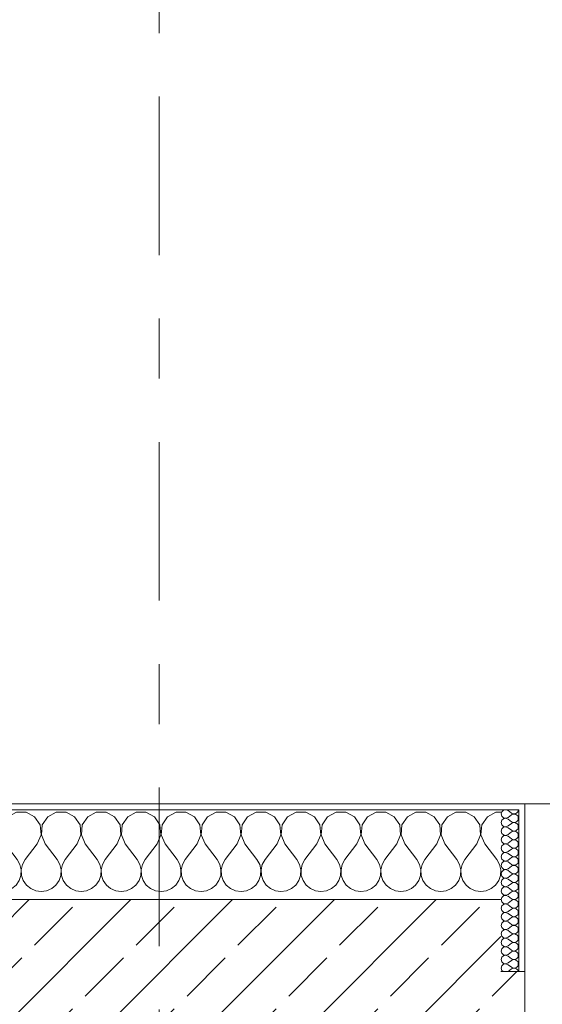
# Model space of a CAD drawing. Header units: metres. Extents: x -3.6 to 84.5, y -11 to 16.8.
# Tile 73 of 229: x 14.7 to 15.6, y 13.5 to 15.2. Entities that reach past the tile are written whole.
import ezdxf

# ---------------------------------------------------------------- set-up
doc = ezdxf.new("R2010")
doc.units = ezdxf.units.M
doc.header["$MEASUREMENT"] = 0
doc.linetypes.add('Strichlinie doppelt', pattern=[0.546806, 0.264583, -0.105833, 0.070556, -0.105833])
doc.layers.add('451 - Universal.Achsen Raster', color=7, linetype='Continuous')
doc.layers.add('604 - Struktur.Wand Aussen', color=7, linetype='Continuous')
pattern_1 = [(0, (0, 0), (0, 0.08660254), [0, -0.05]), (0, (0.025, 0.0433), (0, 0.08660254), [0, -0.05])]

# ---------------------------------------------------------------- blocks, each defined once
blk = doc.blocks.new('*X11')
at = {"layer": '604 - Struktur.Wand Aussen', "color": 7, "linetype": 'Continuous', "lineweight": 5}
for p, q in [((14.3224, 13.833), (14.313, 13.8381)), ((14.3314, 13.8195), (14.3224, 13.833)), ((14.3442, 13.833), (14.3352, 13.8195)), ((14.3585, 13.8407), (14.3442, 13.833)), ((14.3748, 13.8407), (14.3585, 13.8407)), ((14.3891, 13.833), (14.3748, 13.8407)), ((14.3981, 13.8195), (14.3891, 13.833)), ((14.4109, 13.833), (14.4019, 13.8195)), ((14.4252, 13.8407), (14.4109, 13.833)), ((14.4415, 13.8407), (14.4252, 13.8407)), ((14.4558, 13.833), (14.4415, 13.8407)), ((14.4648, 13.8195), (14.4558, 13.833)), ((14.4776, 13.833), (14.4686, 13.8195)), ((14.4919, 13.8407), (14.4776, 13.833)), ((14.5081, 13.8407), (14.4919, 13.8407)), ((14.5224, 13.833), (14.5081, 13.8407)), ((14.5314, 13.8195), (14.5224, 13.833)), ((14.5442, 13.833), (14.5352, 13.8195)), ((14.5585, 13.8407), (14.5442, 13.833)), ((14.5748, 13.8407), (14.5585, 13.8407)), ((14.5891, 13.833), (14.5748, 13.8407)), ((14.5981, 13.8195), (14.5891, 13.833)), ((14.6109, 13.833), (14.6019, 13.8195)), ((14.6252, 13.8407), (14.6109, 13.833)), ((14.6415, 13.8407), (14.6252, 13.8407)), ((14.6558, 13.833), (14.6415, 13.8407)), ((14.6648, 13.8195), (14.6558, 13.833)), ((14.6776, 13.833), (14.6686, 13.8195)), ((14.6919, 13.8407), (14.6776, 13.833)), ((14.7081, 13.8407), (14.6919, 13.8407)), ((14.7224, 13.833), (14.7081, 13.8407)), ((14.7314, 13.8195), (14.7224, 13.833)), ((14.7442, 13.833), (14.7352, 13.8195)), ((14.7585, 13.8407), (14.7442, 13.833)), ((14.7748, 13.8407), (14.7585, 13.8407)), ((14.7891, 13.833), (14.7748, 13.8407)), ((14.7981, 13.8195), (14.7891, 13.833)), ((14.8109, 13.833), (14.8019, 13.8195)), ((14.8252, 13.8407), (14.8109, 13.833)), ((14.8415, 13.8407), (14.8252, 13.8407)), ((14.8558, 13.833), (14.8415, 13.8407)), ((14.8648, 13.8195), (14.8558, 13.833)), ((14.8776, 13.833), (14.8686, 13.8195)), ((14.8919, 13.8407), (14.8776, 13.833)), ((14.9081, 13.8407), (14.8919, 13.8407)), ((14.9224, 13.833), (14.9081, 13.8407)), ((14.9314, 13.8195), (14.9224, 13.833)), ((14.9442, 13.833), (14.9352, 13.8195)), ((14.9585, 13.8407), (14.9442, 13.833)), ((14.9748, 13.8407), (14.9585, 13.8407)), ((14.9891, 13.833), (14.9748, 13.8407)), ((14.9981, 13.8195), (14.9891, 13.833)), ((15.0109, 13.833), (15.0019, 13.8195)), ((15.0252, 13.8407), (15.0109, 13.833)), ((15.0415, 13.8407), (15.0252, 13.8407)), ((15.0558, 13.833), (15.0415, 13.8407)), ((15.0648, 13.8195), (15.0558, 13.833)), ((15.0776, 13.833), (15.0686, 13.8195)), ((15.0919, 13.8407), (15.0776, 13.833)), ((15.1081, 13.8407), (15.0919, 13.8407)), ((15.1224, 13.833), (15.1081, 13.8407)), ((15.1314, 13.8195), (15.1224, 13.833)), ((15.1442, 13.833), (15.1352, 13.8195)), ((15.1585, 13.8407), (15.1442, 13.833)), ((15.1748, 13.8407), (15.1585, 13.8407)), ((15.1891, 13.833), (15.1748, 13.8407)), ((15.1981, 13.8195), (15.1891, 13.833)), ((15.2109, 13.833), (15.2019, 13.8195)), ((15.2252, 13.8407), (15.2109, 13.833)), ((15.2415, 13.8407), (15.2252, 13.8407)), ((15.2558, 13.833), (15.2415, 13.8407)), ((15.2648, 13.8195), (15.2558, 13.833)), ((15.2776, 13.833), (15.2686, 13.8195)), ((15.2919, 13.8407), (15.2776, 13.833)), ((15.3081, 13.8407), (15.2919, 13.8407)), ((15.3224, 13.833), (15.3081, 13.8407)), ((15.3314, 13.8195), (15.3224, 13.833)), ((15.3442, 13.833), (15.3352, 13.8195)), ((15.3585, 13.8407), (15.3442, 13.833)), ((15.3748, 13.8407), (15.3585, 13.8407)), ((15.3891, 13.833), (15.3748, 13.8407)), ((15.3981, 13.8195), (15.3891, 13.833)), ((15.4109, 13.833), (15.4019, 13.8195)), ((15.4252, 13.8407), (15.4109, 13.833)), ((15.4415, 13.8407), (15.4252, 13.8407)), ((15.4558, 13.833), (15.4415, 13.8407)), ((15.4648, 13.8195), (15.4558, 13.833)), ((15.4776, 13.833), (15.4686, 13.8195)), ((15.4919, 13.8407), (15.4776, 13.833)), ((15.5, 13.8407), (15.4919, 13.8407)), ((14.333, 13.8033), (14.3314, 13.8195)), ((14.3352, 13.8195), (14.3337, 13.8033)), ((14.3996, 13.8033), (14.3981, 13.8195)), ((14.4019, 13.8195), (14.4004, 13.8033)), ((14.4663, 13.8033), (14.4648, 13.8195)), ((14.4686, 13.8195), (14.467, 13.8033)), ((14.533, 13.8033), (14.5314, 13.8195)), ((14.5352, 13.8195), (14.5337, 13.8033)), ((14.5996, 13.8033), (14.5981, 13.8195)), ((14.6019, 13.8195), (14.6004, 13.8033)), ((14.6663, 13.8033), (14.6648, 13.8195)), ((14.6686, 13.8195), (14.667, 13.8033)), ((14.733, 13.8033), (14.7314, 13.8195)), ((14.7352, 13.8195), (14.7337, 13.8033)), ((14.7996, 13.8033), (14.7981, 13.8195)), ((14.8019, 13.8195), (14.8004, 13.8033)), ((14.8663, 13.8033), (14.8648, 13.8195)), ((14.8686, 13.8195), (14.867, 13.8033)), ((14.933, 13.8033), (14.9314, 13.8195)), ((14.9352, 13.8195), (14.9337, 13.8033)), ((14.9996, 13.8033), (14.9981, 13.8195)), ((15.0019, 13.8195), (15.0004, 13.8033)), ((15.0663, 13.8033), (15.0648, 13.8195)), ((15.0686, 13.8195), (15.067, 13.8033)), ((15.133, 13.8033), (15.1314, 13.8195)), ((15.1352, 13.8195), (15.1337, 13.8033)), ((15.1996, 13.8033), (15.1981, 13.8195)), ((15.2019, 13.8195), (15.2004, 13.8033)), ((15.2663, 13.8033), (15.2648, 13.8195)), ((15.2686, 13.8195), (15.267, 13.8033)), ((15.333, 13.8033), (15.3314, 13.8195)), ((15.3352, 13.8195), (15.3337, 13.8033)), ((15.3996, 13.8033), (15.3981, 13.8195)), ((15.4019, 13.8195), (15.4004, 13.8033)), ((15.4663, 13.8033), (15.4648, 13.8195)), ((15.4686, 13.8195), (15.467, 13.8033)), ((14.3267, 13.7883), (14.333, 13.8033)), ((14.3337, 13.8033), (14.34, 13.7883)), ((14.3933, 13.7883), (14.3996, 13.8033)), ((14.4004, 13.8033), (14.4067, 13.7883)), ((14.46, 13.7883), (14.4663, 13.8033)), ((14.467, 13.8033), (14.4733, 13.7883)), ((14.5267, 13.7883), (14.533, 13.8033)), ((14.5337, 13.8033), (14.54, 13.7883)), ((14.5933, 13.7883), (14.5996, 13.8033)), ((14.6004, 13.8033), (14.6067, 13.7883)), ((14.66, 13.7883), (14.6663, 13.8033)), ((14.667, 13.8033), (14.6733, 13.7883)), ((14.7267, 13.7883), (14.733, 13.8033)), ((14.7337, 13.8033), (14.74, 13.7883)), ((14.7933, 13.7883), (14.7996, 13.8033)), ((14.8004, 13.8033), (14.8067, 13.7883)), ((14.86, 13.7883), (14.8663, 13.8033)), ((14.867, 13.8033), (14.8733, 13.7883)), ((14.9267, 13.7883), (14.933, 13.8033)), ((14.9337, 13.8033), (14.94, 13.7883)), ((14.9933, 13.7883), (14.9996, 13.8033)), ((15.0004, 13.8033), (15.0067, 13.7883)), ((15.06, 13.7883), (15.0663, 13.8033)), ((15.067, 13.8033), (15.0733, 13.7883)), ((15.1267, 13.7883), (15.133, 13.8033)), ((15.1337, 13.8033), (15.14, 13.7883)), ((15.1933, 13.7883), (15.1996, 13.8033)), ((15.2004, 13.8033), (15.2067, 13.7883)), ((15.26, 13.7883), (15.2663, 13.8033)), ((15.267, 13.8033), (15.2733, 13.7883)), ((15.3267, 13.7883), (15.333, 13.8033)), ((15.3337, 13.8033), (15.34, 13.7883)), ((15.3933, 13.7883), (15.3996, 13.8033)), ((15.4004, 13.8033), (15.4067, 13.7883)), ((15.46, 13.7883), (15.4663, 13.8033)), ((15.467, 13.8033), (15.4733, 13.7883)), ((14.3267, 13.7883), (14.313, 13.7701)), ((14.34, 13.7883), (14.36, 13.7617)), ((14.3933, 13.7883), (14.3733, 13.7617)), ((14.4067, 13.7883), (14.4267, 13.7617)), ((14.46, 13.7883), (14.44, 13.7617)), ((14.4733, 13.7883), (14.4933, 13.7617)), ((14.5267, 13.7883), (14.5067, 13.7617)), ((14.54, 13.7883), (14.56, 13.7617)), ((14.5933, 13.7883), (14.5733, 13.7617)), ((14.6067, 13.7883), (14.6267, 13.7617)), ((14.66, 13.7883), (14.64, 13.7617)), ((14.6733, 13.7883), (14.6933, 13.7617)), ((14.7267, 13.7883), (14.7067, 13.7617)), ((14.74, 13.7883), (14.76, 13.7617)), ((14.7933, 13.7883), (14.7733, 13.7617)), ((14.8067, 13.7883), (14.8267, 13.7617)), ((14.86, 13.7883), (14.84, 13.7617)), ((14.8733, 13.7883), (14.8933, 13.7617)), ((14.9267, 13.7883), (14.9067, 13.7617)), ((14.94, 13.7883), (14.96, 13.7617)), ((14.9933, 13.7883), (14.9733, 13.7617)), ((15.0067, 13.7883), (15.0267, 13.7617)), ((15.06, 13.7883), (15.04, 13.7617)), ((15.0733, 13.7883), (15.0933, 13.7617)), ((15.1267, 13.7883), (15.1067, 13.7617)), ((15.14, 13.7883), (15.16, 13.7617)), ((15.1933, 13.7883), (15.1733, 13.7617)), ((15.2067, 13.7883), (15.2267, 13.7617)), ((15.26, 13.7883), (15.24, 13.7617)), ((15.2733, 13.7883), (15.2933, 13.7617)), ((15.3267, 13.7883), (15.3067, 13.7617)), ((15.34, 13.7883), (15.36, 13.7617)), ((15.3933, 13.7883), (15.3733, 13.7617)), ((15.4067, 13.7883), (15.4267, 13.7617)), ((15.46, 13.7883), (15.44, 13.7617)), ((15.4733, 13.7883), (15.4933, 13.7617)), ((14.3645, 13.7536), (14.36, 13.7617)), ((14.3665, 13.7447), (14.3645, 13.7536)), ((14.3689, 13.7536), (14.3668, 13.7447)), ((14.3733, 13.7617), (14.3689, 13.7536)), ((14.4311, 13.7536), (14.4267, 13.7617)), ((14.4332, 13.7447), (14.4311, 13.7536)), ((14.4355, 13.7536), (14.4335, 13.7447)), ((14.44, 13.7617), (14.4355, 13.7536)), ((14.4978, 13.7536), (14.4933, 13.7617)), ((14.4999, 13.7447), (14.4978, 13.7536)), ((14.5022, 13.7536), (14.5001, 13.7447)), ((14.5067, 13.7617), (14.5022, 13.7536)), ((14.5645, 13.7536), (14.56, 13.7617)), ((14.5665, 13.7447), (14.5645, 13.7536)), ((14.5689, 13.7536), (14.5668, 13.7447)), ((14.5733, 13.7617), (14.5689, 13.7536)), ((14.6311, 13.7536), (14.6267, 13.7617)), ((14.6332, 13.7447), (14.6311, 13.7536)), ((14.6355, 13.7536), (14.6335, 13.7447)), ((14.64, 13.7617), (14.6355, 13.7536)), ((14.6978, 13.7536), (14.6933, 13.7617)), ((14.6999, 13.7447), (14.6978, 13.7536)), ((14.7022, 13.7536), (14.7001, 13.7447)), ((14.7067, 13.7617), (14.7022, 13.7536)), ((14.7645, 13.7536), (14.76, 13.7617)), ((14.7665, 13.7447), (14.7645, 13.7536)), ((14.7689, 13.7536), (14.7668, 13.7447)), ((14.7733, 13.7617), (14.7689, 13.7536)), ((14.8311, 13.7536), (14.8267, 13.7617)), ((14.8332, 13.7447), (14.8311, 13.7536)), ((14.8355, 13.7536), (14.8335, 13.7447)), ((14.84, 13.7617), (14.8355, 13.7536)), ((14.8978, 13.7536), (14.8933, 13.7617)), ((14.8999, 13.7447), (14.8978, 13.7536)), ((14.9022, 13.7536), (14.9001, 13.7447)), ((14.9067, 13.7617), (14.9022, 13.7536)), ((14.9645, 13.7536), (14.96, 13.7617)), ((14.9665, 13.7447), (14.9645, 13.7536)), ((14.9689, 13.7536), (14.9668, 13.7447)), ((14.9733, 13.7617), (14.9689, 13.7536)), ((15.0311, 13.7536), (15.0267, 13.7617)), ((15.0332, 13.7447), (15.0311, 13.7536)), ((15.0355, 13.7536), (15.0335, 13.7447)), ((15.04, 13.7617), (15.0355, 13.7536)), ((15.0978, 13.7536), (15.0933, 13.7617)), ((15.0999, 13.7447), (15.0978, 13.7536)), ((15.1022, 13.7536), (15.1001, 13.7447)), ((15.1067, 13.7617), (15.1022, 13.7536)), ((15.1645, 13.7536), (15.16, 13.7617)), ((15.1665, 13.7447), (15.1645, 13.7536)), ((15.1689, 13.7536), (15.1668, 13.7447)), ((15.1733, 13.7617), (15.1689, 13.7536)), ((15.2311, 13.7536), (15.2267, 13.7617)), ((15.2332, 13.7447), (15.2311, 13.7536)), ((15.2355, 13.7536), (15.2335, 13.7447)), ((15.24, 13.7617), (15.2355, 13.7536)), ((15.2978, 13.7536), (15.2933, 13.7617)), ((15.2999, 13.7447), (15.2978, 13.7536)), ((15.3022, 13.7536), (15.3001, 13.7447)), ((15.3067, 13.7617), (15.3022, 13.7536)), ((15.3645, 13.7536), (15.36, 13.7617)), ((15.3665, 13.7447), (15.3645, 13.7536)), ((15.3689, 13.7536), (15.3668, 13.7447)), ((15.3733, 13.7617), (15.3689, 13.7536)), ((15.4311, 13.7536), (15.4267, 13.7617)), ((15.4332, 13.7447), (15.4311, 13.7536)), ((15.4355, 13.7536), (15.4335, 13.7447)), ((15.44, 13.7617), (15.4355, 13.7536)), ((15.4978, 13.7536), (15.4933, 13.7617)), ((15.4999, 13.7447), (15.4978, 13.7536)), ((14.3631, 13.7268), (14.3661, 13.7355)), ((14.3661, 13.7355), (14.3665, 13.7447)), ((14.3668, 13.7447), (14.3672, 13.7355)), ((14.3672, 13.7355), (14.3702, 13.7268)), ((14.4298, 13.7268), (14.4328, 13.7355)), ((14.4328, 13.7355), (14.4332, 13.7447)), ((14.4335, 13.7447), (14.4339, 13.7355)), ((14.4339, 13.7355), (14.4369, 13.7268)), ((14.4965, 13.7268), (14.4994, 13.7355)), ((14.4994, 13.7355), (14.4999, 13.7447)), ((14.5001, 13.7447), (14.5006, 13.7355)), ((14.5006, 13.7355), (14.5035, 13.7268)), ((14.5631, 13.7268), (14.5661, 13.7355)), ((14.5661, 13.7355), (14.5665, 13.7447)), ((14.5668, 13.7447), (14.5672, 13.7355)), ((14.5672, 13.7355), (14.5702, 13.7268)), ((14.6298, 13.7268), (14.6328, 13.7355)), ((14.6328, 13.7355), (14.6332, 13.7447)), ((14.6335, 13.7447), (14.6339, 13.7355)), ((14.6339, 13.7355), (14.6369, 13.7268)), ((14.6965, 13.7268), (14.6994, 13.7355)), ((14.6994, 13.7355), (14.6999, 13.7447)), ((14.7001, 13.7447), (14.7006, 13.7355)), ((14.7006, 13.7355), (14.7035, 13.7268)), ((14.7631, 13.7268), (14.7661, 13.7355)), ((14.7661, 13.7355), (14.7665, 13.7447)), ((14.7668, 13.7447), (14.7672, 13.7355)), ((14.7672, 13.7355), (14.7702, 13.7268)), ((14.8298, 13.7268), (14.8328, 13.7355)), ((14.8328, 13.7355), (14.8332, 13.7447)), ((14.8335, 13.7447), (14.8339, 13.7355)), ((14.8339, 13.7355), (14.8369, 13.7268)), ((14.8965, 13.7268), (14.8994, 13.7355)), ((14.8994, 13.7355), (14.8999, 13.7447)), ((14.9001, 13.7447), (14.9006, 13.7355)), ((14.9006, 13.7355), (14.9035, 13.7268)), ((14.9631, 13.7268), (14.9661, 13.7355)), ((14.9661, 13.7355), (14.9665, 13.7447)), ((14.9668, 13.7447), (14.9672, 13.7355)), ((14.9672, 13.7355), (14.9702, 13.7268)), ((15.0298, 13.7268), (15.0328, 13.7355)), ((15.0328, 13.7355), (15.0332, 13.7447)), ((15.0335, 13.7447), (15.0339, 13.7355)), ((15.0339, 13.7355), (15.0369, 13.7268)), ((15.0965, 13.7268), (15.0994, 13.7355)), ((15.0994, 13.7355), (15.0999, 13.7447)), ((15.1001, 13.7447), (15.1006, 13.7355)), ((15.1006, 13.7355), (15.1035, 13.7268)), ((15.1631, 13.7268), (15.1661, 13.7355)), ((15.1661, 13.7355), (15.1665, 13.7447)), ((15.1668, 13.7447), (15.1672, 13.7355)), ((15.1672, 13.7355), (15.1702, 13.7268)), ((15.2298, 13.7268), (15.2328, 13.7355)), ((15.2328, 13.7355), (15.2332, 13.7447)), ((15.2335, 13.7447), (15.2339, 13.7355)), ((15.2339, 13.7355), (15.2369, 13.7268)), ((15.2965, 13.7268), (15.2994, 13.7355)), ((15.2994, 13.7355), (15.2999, 13.7447)), ((15.3001, 13.7447), (15.3006, 13.7355)), ((15.3006, 13.7355), (15.3035, 13.7268)), ((15.3631, 13.7268), (15.3661, 13.7355)), ((15.3661, 13.7355), (15.3665, 13.7447)), ((15.3668, 13.7447), (15.3672, 13.7355)), ((15.3672, 13.7355), (15.3702, 13.7268)), ((15.4298, 13.7268), (15.4328, 13.7355)), ((15.4328, 13.7355), (15.4332, 13.7447)), ((15.4335, 13.7447), (15.4339, 13.7355)), ((15.4339, 13.7355), (15.4369, 13.7268)), ((15.4965, 13.7268), (15.4994, 13.7355)), ((15.4994, 13.7355), (15.4999, 13.7447)), ((14.313, 13.7156), (14.3158, 13.7133)), ((14.3158, 13.7133), (14.3242, 13.7096)), ((14.3424, 13.7096), (14.3509, 13.7133)), ((14.3509, 13.7133), (14.3579, 13.7192)), ((14.3579, 13.7192), (14.3631, 13.7268)), ((14.3702, 13.7268), (14.3754, 13.7192)), ((14.3754, 13.7192), (14.3825, 13.7133)), ((14.3825, 13.7133), (14.3909, 13.7096)), ((14.4091, 13.7096), (14.4175, 13.7133)), ((14.4175, 13.7133), (14.4246, 13.7192)), ((14.4246, 13.7192), (14.4298, 13.7268)), ((14.4369, 13.7268), (14.4421, 13.7192)), ((14.4421, 13.7192), (14.4491, 13.7133)), ((14.4491, 13.7133), (14.4576, 13.7096)), ((14.4758, 13.7096), (14.4842, 13.7133)), ((14.4842, 13.7133), (14.4913, 13.7192)), ((14.4913, 13.7192), (14.4965, 13.7268)), ((14.5035, 13.7268), (14.5087, 13.7192)), ((14.5087, 13.7192), (14.5158, 13.7133)), ((14.5158, 13.7133), (14.5242, 13.7096)), ((14.5424, 13.7096), (14.5509, 13.7133)), ((14.5509, 13.7133), (14.5579, 13.7192)), ((14.5579, 13.7192), (14.5631, 13.7268)), ((14.5702, 13.7268), (14.5754, 13.7192)), ((14.5754, 13.7192), (14.5825, 13.7133)), ((14.5825, 13.7133), (14.5909, 13.7096)), ((14.6091, 13.7096), (14.6175, 13.7133)), ((14.6175, 13.7133), (14.6246, 13.7192)), ((14.6246, 13.7192), (14.6298, 13.7268)), ((14.6369, 13.7268), (14.6421, 13.7192)), ((14.6421, 13.7192), (14.6491, 13.7133)), ((14.6491, 13.7133), (14.6576, 13.7096)), ((14.6758, 13.7096), (14.6842, 13.7133)), ((14.6842, 13.7133), (14.6913, 13.7192)), ((14.6913, 13.7192), (14.6965, 13.7268)), ((14.7035, 13.7268), (14.7087, 13.7192)), ((14.7087, 13.7192), (14.7158, 13.7133)), ((14.7158, 13.7133), (14.7242, 13.7096)), ((14.7424, 13.7096), (14.7509, 13.7133)), ((14.7509, 13.7133), (14.7579, 13.7192)), ((14.7579, 13.7192), (14.7631, 13.7268)), ((14.7702, 13.7268), (14.7754, 13.7192)), ((14.7754, 13.7192), (14.7825, 13.7133)), ((14.7825, 13.7133), (14.7909, 13.7096)), ((14.8091, 13.7096), (14.8175, 13.7133)), ((14.8175, 13.7133), (14.8246, 13.7192)), ((14.8246, 13.7192), (14.8298, 13.7268)), ((14.8369, 13.7268), (14.8421, 13.7192)), ((14.8421, 13.7192), (14.8491, 13.7133)), ((14.8491, 13.7133), (14.8576, 13.7096)), ((14.8758, 13.7096), (14.8842, 13.7133)), ((14.8842, 13.7133), (14.8913, 13.7192)), ((14.8913, 13.7192), (14.8965, 13.7268)), ((14.9035, 13.7268), (14.9087, 13.7192)), ((14.9087, 13.7192), (14.9158, 13.7133)), ((14.9158, 13.7133), (14.9242, 13.7096)), ((14.9424, 13.7096), (14.9509, 13.7133)), ((14.9509, 13.7133), (14.9579, 13.7192)), ((14.9579, 13.7192), (14.9631, 13.7268)), ((14.9702, 13.7268), (14.9754, 13.7192)), ((14.9754, 13.7192), (14.9825, 13.7133)), ((14.9825, 13.7133), (14.9909, 13.7096)), ((15.0091, 13.7096), (15.0175, 13.7133)), ((15.0175, 13.7133), (15.0246, 13.7192)), ((15.0246, 13.7192), (15.0298, 13.7268)), ((15.0369, 13.7268), (15.0421, 13.7192)), ((15.0421, 13.7192), (15.0491, 13.7133)), ((15.0491, 13.7133), (15.0576, 13.7096)), ((15.0758, 13.7096), (15.0842, 13.7133)), ((15.0842, 13.7133), (15.0913, 13.7192)), ((15.0913, 13.7192), (15.0965, 13.7268)), ((15.1035, 13.7268), (15.1087, 13.7192)), ((15.1087, 13.7192), (15.1158, 13.7133)), ((15.1158, 13.7133), (15.1242, 13.7096)), ((15.1424, 13.7096), (15.1509, 13.7133)), ((15.1509, 13.7133), (15.1579, 13.7192)), ((15.1579, 13.7192), (15.1631, 13.7268)), ((15.1702, 13.7268), (15.1754, 13.7192)), ((15.1754, 13.7192), (15.1825, 13.7133)), ((15.1825, 13.7133), (15.1909, 13.7096)), ((15.2091, 13.7096), (15.2175, 13.7133)), ((15.2175, 13.7133), (15.2246, 13.7192)), ((15.2246, 13.7192), (15.2298, 13.7268)), ((15.2369, 13.7268), (15.2421, 13.7192)), ((15.2421, 13.7192), (15.2491, 13.7133)), ((15.2491, 13.7133), (15.2576, 13.7096)), ((15.2758, 13.7096), (15.2842, 13.7133)), ((15.2842, 13.7133), (15.2913, 13.7192)), ((15.2913, 13.7192), (15.2965, 13.7268)), ((15.3035, 13.7268), (15.3087, 13.7192)), ((15.3087, 13.7192), (15.3158, 13.7133)), ((15.3158, 13.7133), (15.3242, 13.7096)), ((15.3424, 13.7096), (15.3509, 13.7133)), ((15.3509, 13.7133), (15.3579, 13.7192)), ((15.3579, 13.7192), (15.3631, 13.7268)), ((15.3702, 13.7268), (15.3754, 13.7192)), ((15.3754, 13.7192), (15.3825, 13.7133)), ((15.3825, 13.7133), (15.3909, 13.7096)), ((15.4091, 13.7096), (15.4175, 13.7133)), ((15.4175, 13.7133), (15.4246, 13.7192)), ((15.4246, 13.7192), (15.4298, 13.7268)), ((15.4369, 13.7268), (15.4421, 13.7192)), ((15.4421, 13.7192), (15.4491, 13.7133)), ((15.4491, 13.7133), (15.4576, 13.7096)), ((15.4758, 13.7096), (15.4842, 13.7133)), ((15.4842, 13.7133), (15.4913, 13.7192)), ((15.4913, 13.7192), (15.4965, 13.7268)), ((14.3242, 13.7096), (14.3333, 13.7083)), ((14.3333, 13.7083), (14.3424, 13.7096)), ((14.3909, 13.7096), (14.4, 13.7083)), ((14.4, 13.7083), (14.4091, 13.7096)), ((14.4576, 13.7096), (14.4667, 13.7083)), ((14.4667, 13.7083), (14.4758, 13.7096)), ((14.5242, 13.7096), (14.5333, 13.7083)), ((14.5333, 13.7083), (14.5424, 13.7096)), ((14.5909, 13.7096), (14.6, 13.7083)), ((14.6, 13.7083), (14.6091, 13.7096)), ((14.6576, 13.7096), (14.6667, 13.7083)), ((14.6667, 13.7083), (14.6758, 13.7096)), ((14.7242, 13.7096), (14.7333, 13.7083)), ((14.7333, 13.7083), (14.7424, 13.7096)), ((14.7909, 13.7096), (14.8, 13.7083)), ((14.8, 13.7083), (14.8091, 13.7096)), ((14.8576, 13.7096), (14.8667, 13.7083)), ((14.8667, 13.7083), (14.8758, 13.7096)), ((14.9242, 13.7096), (14.9333, 13.7083)), ((14.9333, 13.7083), (14.9424, 13.7096)), ((14.9909, 13.7096), (15, 13.7083)), ((15, 13.7083), (15.0091, 13.7096)), ((15.0576, 13.7096), (15.0667, 13.7083)), ((15.0667, 13.7083), (15.0758, 13.7096)), ((15.1242, 13.7096), (15.1333, 13.7083)), ((15.1333, 13.7083), (15.1424, 13.7096)), ((15.1909, 13.7096), (15.2, 13.7083)), ((15.2, 13.7083), (15.2091, 13.7096)), ((15.2576, 13.7096), (15.2667, 13.7083)), ((15.2667, 13.7083), (15.2758, 13.7096)), ((15.3242, 13.7096), (15.3333, 13.7083)), ((15.3333, 13.7083), (15.3424, 13.7096)), ((15.3909, 13.7096), (15.4, 13.7083)), ((15.4, 13.7083), (15.4091, 13.7096)), ((15.4576, 13.7096), (15.4667, 13.7083)), ((15.4667, 13.7083), (15.4758, 13.7096))]:
    blk.add_line(p, q, dxfattribs=at)
blk = doc.blocks.new('*X33')
at = {"layer": '604 - Struktur.Wand Aussen', "color": 7, "linetype": 'Continuous', "lineweight": 5}
for p, q in [((15.5085, 13.845), (15.5047, 13.8442)), ((15.5121, 13.8436), (15.5085, 13.845)), ((15.529, 13.843), (15.5293, 13.845)), ((15.5018, 13.8416), (15.5007, 13.8379)), ((15.5007, 13.8379), (15.5018, 13.8341)), ((15.5047, 13.8442), (15.5018, 13.8416)), ((15.5018, 13.8341), (15.5047, 13.8315)), ((15.5047, 13.83), (15.5018, 13.8273)), ((15.5047, 13.8315), (15.5085, 13.8307)), ((15.5085, 13.8307), (15.5047, 13.83)), ((15.5085, 13.8307), (15.5121, 13.8321)), ((15.5121, 13.8293), (15.5085, 13.8307)), ((15.5121, 13.8436), (15.5179, 13.8393)), ((15.5121, 13.8321), (15.5179, 13.8364)), ((15.5121, 13.8293), (15.5179, 13.825)), ((15.5179, 13.8393), (15.5196, 13.8383)), ((15.5196, 13.8374), (15.5179, 13.8364)), ((15.5196, 13.8383), (15.5215, 13.8379)), ((15.5215, 13.8378), (15.5196, 13.8374)), ((15.5215, 13.8379), (15.5235, 13.838)), ((15.5235, 13.8377), (15.5215, 13.8378)), ((15.5235, 13.838), (15.5253, 13.8386)), ((15.5253, 13.8371), (15.5235, 13.8377)), ((15.5253, 13.8386), (15.527, 13.8397)), ((15.527, 13.836), (15.5253, 13.8371)), ((15.527, 13.8397), (15.5282, 13.8412)), ((15.5282, 13.8345), (15.527, 13.836)), ((15.5282, 13.8412), (15.529, 13.843)), ((15.529, 13.8327), (15.5282, 13.8345)), ((15.5282, 13.827), (15.529, 13.8288)), ((15.5293, 13.8307), (15.529, 13.8327)), ((15.529, 13.8288), (15.5293, 13.8307)), ((15.5018, 13.8273), (15.5007, 13.8236)), ((15.5007, 13.8236), (15.5018, 13.8198)), ((15.5018, 13.813), (15.5007, 13.8093)), ((15.5018, 13.8198), (15.5047, 13.8172)), ((15.5047, 13.8157), (15.5018, 13.813)), ((15.5047, 13.8172), (15.5085, 13.8165)), ((15.5085, 13.8164), (15.5047, 13.8157)), ((15.5085, 13.8165), (15.5121, 13.8179)), ((15.5121, 13.815), (15.5085, 13.8164)), ((15.5121, 13.8179), (15.5179, 13.8221)), ((15.5121, 13.815), (15.5179, 13.8107)), ((15.5179, 13.825), (15.5196, 13.824)), ((15.5196, 13.8231), (15.5179, 13.8221)), ((15.5196, 13.824), (15.5215, 13.8236)), ((15.5215, 13.8235), (15.5196, 13.8231)), ((15.5215, 13.8236), (15.5235, 13.8237)), ((15.5235, 13.8234), (15.5215, 13.8235)), ((15.5235, 13.8237), (15.5253, 13.8243)), ((15.5253, 13.8228), (15.5235, 13.8234)), ((15.5253, 13.8243), (15.527, 13.8254)), ((15.527, 13.8217), (15.5253, 13.8228)), ((15.527, 13.8254), (15.5282, 13.827)), ((15.5282, 13.8202), (15.527, 13.8217)), ((15.527, 13.8112), (15.5282, 13.8127)), ((15.529, 13.8184), (15.5282, 13.8202)), ((15.5282, 13.8127), (15.529, 13.8145)), ((15.5293, 13.8164), (15.529, 13.8184)), ((15.529, 13.8145), (15.5293, 13.8164)), ((15.5007, 13.8093), (15.5018, 13.8055)), ((15.5018, 13.7988), (15.5007, 13.795)), ((15.5018, 13.8055), (15.5047, 13.8029)), ((15.5047, 13.8014), (15.5018, 13.7988)), ((15.5047, 13.8029), (15.5085, 13.8022)), ((15.5085, 13.8021), (15.5047, 13.8014)), ((15.5085, 13.8022), (15.5121, 13.8036)), ((15.5121, 13.8007), (15.5085, 13.8021)), ((15.5121, 13.8036), (15.5179, 13.8079)), ((15.5121, 13.8007), (15.5179, 13.7964)), ((15.5179, 13.8107), (15.5196, 13.8098)), ((15.5196, 13.8088), (15.5179, 13.8079)), ((15.5179, 13.7964), (15.5196, 13.7955)), ((15.5196, 13.8098), (15.5215, 13.8093)), ((15.5215, 13.8093), (15.5196, 13.8088)), ((15.5196, 13.7955), (15.5215, 13.795)), ((15.5215, 13.8093), (15.5235, 13.8094)), ((15.5235, 13.8092), (15.5215, 13.8093)), ((15.5235, 13.8094), (15.5253, 13.81)), ((15.5253, 13.8085), (15.5235, 13.8092)), ((15.5235, 13.7951), (15.5253, 13.7958)), ((15.5253, 13.81), (15.527, 13.8112)), ((15.527, 13.8074), (15.5253, 13.8085)), ((15.5253, 13.7958), (15.527, 13.7969)), ((15.5282, 13.8059), (15.527, 13.8074)), ((15.527, 13.7969), (15.5282, 13.7984)), ((15.529, 13.8041), (15.5282, 13.8059)), ((15.5282, 13.7984), (15.529, 13.8002)), ((15.5293, 13.8021), (15.529, 13.8041)), ((15.529, 13.8002), (15.5293, 13.8021)), ((15.5007, 13.795), (15.5018, 13.7912)), ((15.5018, 13.7845), (15.5007, 13.7807)), ((15.5007, 13.7807), (15.5018, 13.777)), ((15.5018, 13.7912), (15.5047, 13.7886)), ((15.5047, 13.7871), (15.5018, 13.7845)), ((15.5047, 13.7886), (15.5085, 13.7879)), ((15.5085, 13.7878), (15.5047, 13.7871)), ((15.5085, 13.7879), (15.5121, 13.7893)), ((15.5121, 13.7864), (15.5085, 13.7878)), ((15.5121, 13.7893), (15.5179, 13.7936)), ((15.5121, 13.7864), (15.5179, 13.7821)), ((15.5121, 13.775), (15.5179, 13.7793)), ((15.5196, 13.7945), (15.5179, 13.7936)), ((15.5179, 13.7821), (15.5196, 13.7812)), ((15.5196, 13.7802), (15.5179, 13.7793)), ((15.5215, 13.795), (15.5196, 13.7945)), ((15.5196, 13.7812), (15.5215, 13.7807)), ((15.5215, 13.7807), (15.5196, 13.7802)), ((15.5215, 13.795), (15.5235, 13.7951)), ((15.5235, 13.7949), (15.5215, 13.795)), ((15.5215, 13.7807), (15.5235, 13.7808)), ((15.5235, 13.7806), (15.5215, 13.7807)), ((15.5253, 13.7942), (15.5235, 13.7949)), ((15.5235, 13.7808), (15.5253, 13.7815)), ((15.5253, 13.78), (15.5235, 13.7806)), ((15.527, 13.7931), (15.5253, 13.7942)), ((15.5253, 13.7815), (15.527, 13.7826)), ((15.527, 13.7788), (15.5253, 13.78)), ((15.5282, 13.7916), (15.527, 13.7931)), ((15.527, 13.7826), (15.5282, 13.7841)), ((15.529, 13.7898), (15.5282, 13.7916)), ((15.5282, 13.7841), (15.529, 13.7859)), ((15.5293, 13.7879), (15.529, 13.7898)), ((15.529, 13.7859), (15.5293, 13.7879)), ((15.5018, 13.7702), (15.5007, 13.7664)), ((15.5007, 13.7664), (15.5018, 13.7627)), ((15.5018, 13.777), (15.5047, 13.7743)), ((15.5047, 13.7728), (15.5018, 13.7702)), ((15.5018, 13.7627), (15.5047, 13.76)), ((15.5047, 13.7743), (15.5085, 13.7736)), ((15.5085, 13.7735), (15.5047, 13.7728)), ((15.5085, 13.7736), (15.5121, 13.775)), ((15.5121, 13.7721), (15.5085, 13.7735)), ((15.5121, 13.7721), (15.5179, 13.7679)), ((15.5121, 13.7607), (15.5179, 13.765)), ((15.5179, 13.7679), (15.5196, 13.7669)), ((15.5196, 13.766), (15.5179, 13.765)), ((15.5196, 13.7669), (15.5215, 13.7665)), ((15.5215, 13.7664), (15.5196, 13.766)), ((15.5215, 13.7665), (15.5235, 13.7666)), ((15.5235, 13.7663), (15.5215, 13.7664)), ((15.5235, 13.7666), (15.5253, 13.7672)), ((15.5253, 13.7657), (15.5235, 13.7663)), ((15.5253, 13.7672), (15.527, 13.7683)), ((15.527, 13.7646), (15.5253, 13.7657)), ((15.5282, 13.7773), (15.527, 13.7788)), ((15.527, 13.7683), (15.5282, 13.7698)), ((15.5282, 13.763), (15.527, 13.7646)), ((15.529, 13.7755), (15.5282, 13.7773)), ((15.5282, 13.7698), (15.529, 13.7716)), ((15.529, 13.7612), (15.5282, 13.763)), ((15.5293, 13.7736), (15.529, 13.7755)), ((15.529, 13.7716), (15.5293, 13.7736)), ((15.5018, 13.7559), (15.5007, 13.7521)), ((15.5007, 13.7521), (15.5018, 13.7484)), ((15.5047, 13.7585), (15.5018, 13.7559)), ((15.5018, 13.7484), (15.5047, 13.7458)), ((15.5047, 13.76), (15.5085, 13.7593)), ((15.5085, 13.7593), (15.5047, 13.7585)), ((15.5085, 13.7593), (15.5121, 13.7607)), ((15.5121, 13.7579), (15.5085, 13.7593)), ((15.5085, 13.745), (15.5121, 13.7464)), ((15.5121, 13.7579), (15.5179, 13.7536)), ((15.5121, 13.7464), (15.5179, 13.7507)), ((15.5179, 13.7536), (15.5196, 13.7526)), ((15.5196, 13.7517), (15.5179, 13.7507)), ((15.5196, 13.7526), (15.5215, 13.7522)), ((15.5215, 13.7521), (15.5196, 13.7517)), ((15.5215, 13.7522), (15.5235, 13.7523)), ((15.5235, 13.752), (15.5215, 13.7521)), ((15.5235, 13.7523), (15.5253, 13.7529)), ((15.5253, 13.7514), (15.5235, 13.752)), ((15.5253, 13.7529), (15.527, 13.754)), ((15.527, 13.7503), (15.5253, 13.7514)), ((15.527, 13.754), (15.5282, 13.7555)), ((15.5282, 13.7488), (15.527, 13.7503)), ((15.5282, 13.7555), (15.529, 13.7573)), ((15.529, 13.747), (15.5282, 13.7488)), ((15.5293, 13.7593), (15.529, 13.7612)), ((15.529, 13.7573), (15.5293, 13.7593)), ((15.5293, 13.745), (15.529, 13.747)), ((15.5018, 13.7416), (15.5007, 13.7379)), ((15.5007, 13.7379), (15.5018, 13.7341)), ((15.5047, 13.7442), (15.5018, 13.7416)), ((15.5018, 13.7341), (15.5047, 13.7315)), ((15.5047, 13.73), (15.5018, 13.7273)), ((15.5047, 13.7458), (15.5085, 13.745)), ((15.5085, 13.745), (15.5047, 13.7442)), ((15.5047, 13.7315), (15.5085, 13.7307)), ((15.5085, 13.7307), (15.5047, 13.73)), ((15.5121, 13.7436), (15.5085, 13.745)), ((15.5085, 13.7307), (15.5121, 13.7321)), ((15.5121, 13.7293), (15.5085, 13.7307)), ((15.5121, 13.7436), (15.5179, 13.7393)), ((15.5121, 13.7321), (15.5179, 13.7364)), ((15.5179, 13.7393), (15.5196, 13.7383)), ((15.5196, 13.7374), (15.5179, 13.7364)), ((15.5196, 13.7383), (15.5215, 13.7379)), ((15.5215, 13.7378), (15.5196, 13.7374)), ((15.5215, 13.7379), (15.5235, 13.738)), ((15.5235, 13.7377), (15.5215, 13.7378)), ((15.5235, 13.738), (15.5253, 13.7386)), ((15.5253, 13.7371), (15.5235, 13.7377)), ((15.5253, 13.7386), (15.527, 13.7397)), ((15.527, 13.736), (15.5253, 13.7371)), ((15.527, 13.7397), (15.5282, 13.7412)), ((15.5282, 13.7345), (15.527, 13.736)), ((15.5282, 13.7412), (15.529, 13.743)), ((15.529, 13.7327), (15.5282, 13.7345)), ((15.529, 13.743), (15.5293, 13.745)), ((15.5293, 13.7307), (15.529, 13.7327)), ((15.529, 13.7288), (15.5293, 13.7307)), ((15.5018, 13.7273), (15.5007, 13.7236)), ((15.5007, 13.7236), (15.5018, 13.7198)), ((15.5018, 13.7198), (15.5047, 13.7172)), ((15.5047, 13.7157), (15.5018, 13.713)), ((15.5047, 13.7172), (15.5085, 13.7165)), ((15.5085, 13.7164), (15.5047, 13.7157)), ((15.5085, 13.7165), (15.5121, 13.7179)), ((15.5121, 13.715), (15.5085, 13.7164)), ((15.5121, 13.7293), (15.5179, 13.725)), ((15.5121, 13.7179), (15.5179, 13.7221)), ((15.5121, 13.715), (15.5179, 13.7107)), ((15.5179, 13.725), (15.5196, 13.724)), ((15.5196, 13.7231), (15.5179, 13.7221)), ((15.5196, 13.724), (15.5215, 13.7236)), ((15.5215, 13.7235), (15.5196, 13.7231)), ((15.5215, 13.7236), (15.5235, 13.7237)), ((15.5235, 13.7234), (15.5215, 13.7235)), ((15.5235, 13.7237), (15.5253, 13.7243)), ((15.5253, 13.7228), (15.5235, 13.7234)), ((15.5253, 13.7243), (15.527, 13.7254)), ((15.527, 13.7217), (15.5253, 13.7228)), ((15.527, 13.7254), (15.5282, 13.727)), ((15.5282, 13.7202), (15.527, 13.7217)), ((15.5282, 13.727), (15.529, 13.7288)), ((15.529, 13.7184), (15.5282, 13.7202)), ((15.5282, 13.7127), (15.529, 13.7145)), ((15.5293, 13.7164), (15.529, 13.7184)), ((15.529, 13.7145), (15.5293, 13.7164)), ((15.5018, 13.713), (15.5007, 13.7093)), ((15.5007, 13.7093), (15.5018, 13.7055)), ((15.5018, 13.6988), (15.5007, 13.695)), ((15.5018, 13.7055), (15.5047, 13.7029)), ((15.5047, 13.7014), (15.5018, 13.6988)), ((15.5047, 13.7029), (15.5085, 13.7022)), ((15.5085, 13.7021), (15.5047, 13.7014)), ((15.5085, 13.7022), (15.5121, 13.7036)), ((15.5121, 13.7007), (15.5085, 13.7021)), ((15.5121, 13.7036), (15.5179, 13.7079)), ((15.5121, 13.7007), (15.5179, 13.6964)), ((15.5179, 13.7107), (15.5196, 13.7098)), ((15.5196, 13.7088), (15.5179, 13.7079)), ((15.5196, 13.7098), (15.5215, 13.7093)), ((15.5215, 13.7093), (15.5196, 13.7088)), ((15.5215, 13.7093), (15.5235, 13.7094)), ((15.5235, 13.7092), (15.5215, 13.7093)), ((15.5235, 13.7094), (15.5253, 13.71)), ((15.5253, 13.7085), (15.5235, 13.7092)), ((15.5253, 13.71), (15.527, 13.7112)), ((15.527, 13.7074), (15.5253, 13.7085)), ((15.5253, 13.6958), (15.527, 13.6969)), ((15.527, 13.7112), (15.5282, 13.7127)), ((15.5282, 13.7059), (15.527, 13.7074)), ((15.527, 13.6969), (15.5282, 13.6984)), ((15.529, 13.7041), (15.5282, 13.7059)), ((15.5282, 13.6984), (15.529, 13.7002)), ((15.5293, 13.7021), (15.529, 13.7041)), ((15.529, 13.7002), (15.5293, 13.7021)), ((15.5007, 13.695), (15.5018, 13.6912)), ((15.5018, 13.6845), (15.5007, 13.6807)), ((15.5007, 13.6807), (15.5018, 13.677)), ((15.5018, 13.6912), (15.5047, 13.6886)), ((15.5047, 13.6871), (15.5018, 13.6845)), ((15.5047, 13.6886), (15.5085, 13.6879)), ((15.5085, 13.6878), (15.5047, 13.6871)), ((15.5085, 13.6879), (15.5121, 13.6893)), ((15.5121, 13.6864), (15.5085, 13.6878)), ((15.5121, 13.6893), (15.5179, 13.6936)), ((15.5121, 13.6864), (15.5179, 13.6821)), ((15.5179, 13.6964), (15.5196, 13.6955)), ((15.5196, 13.6945), (15.5179, 13.6936)), ((15.5179, 13.6821), (15.5196, 13.6812)), ((15.5196, 13.6955), (15.5215, 13.695)), ((15.5215, 13.695), (15.5196, 13.6945)), ((15.5196, 13.6812), (15.5215, 13.6807)), ((15.5215, 13.6807), (15.5196, 13.6802)), ((15.5215, 13.695), (15.5235, 13.6951)), ((15.5235, 13.6949), (15.5215, 13.695)), ((15.5215, 13.6807), (15.5235, 13.6808)), ((15.5235, 13.6806), (15.5215, 13.6807)), ((15.5235, 13.6951), (15.5253, 13.6958)), ((15.5253, 13.6942), (15.5235, 13.6949)), ((15.5235, 13.6808), (15.5253, 13.6815)), ((15.5253, 13.68), (15.5235, 13.6806)), ((15.527, 13.6931), (15.5253, 13.6942)), ((15.5253, 13.6815), (15.527, 13.6826)), ((15.5282, 13.6916), (15.527, 13.6931)), ((15.527, 13.6826), (15.5282, 13.6841)), ((15.529, 13.6898), (15.5282, 13.6916)), ((15.5282, 13.6841), (15.529, 13.6859)), ((15.5293, 13.6879), (15.529, 13.6898)), ((15.529, 13.6859), (15.5293, 13.6879)), ((15.5018, 13.6702), (15.5007, 13.6664)), ((15.5007, 13.6664), (15.5018, 13.6627)), ((15.5018, 13.677), (15.5047, 13.6743)), ((15.5047, 13.6728), (15.5018, 13.6702)), ((15.5047, 13.6743), (15.5085, 13.6736)), ((15.5085, 13.6735), (15.5047, 13.6728)), ((15.5085, 13.6736), (15.5121, 13.675)), ((15.5121, 13.6721), (15.5085, 13.6735)), ((15.5121, 13.675), (15.5179, 13.6793)), ((15.5121, 13.6721), (15.5179, 13.6679)), ((15.5121, 13.6607), (15.5179, 13.665)), ((15.5196, 13.6802), (15.5179, 13.6793)), ((15.5179, 13.6679), (15.5196, 13.6669)), ((15.5196, 13.666), (15.5179, 13.665)), ((15.5196, 13.6669), (15.5215, 13.6665)), ((15.5215, 13.6664), (15.5196, 13.666)), ((15.5215, 13.6665), (15.5235, 13.6666)), ((15.5235, 13.6663), (15.5215, 13.6664)), ((15.5235, 13.6666), (15.5253, 13.6672)), ((15.5253, 13.6657), (15.5235, 13.6663)), ((15.527, 13.6788), (15.5253, 13.68)), ((15.5253, 13.6672), (15.527, 13.6683)), ((15.527, 13.6646), (15.5253, 13.6657)), ((15.5282, 13.6773), (15.527, 13.6788)), ((15.527, 13.6683), (15.5282, 13.6698)), ((15.5282, 13.663), (15.527, 13.6646)), ((15.529, 13.6755), (15.5282, 13.6773)), ((15.5282, 13.6698), (15.529, 13.6716)), ((15.5293, 13.6736), (15.529, 13.6755)), ((15.529, 13.6716), (15.5293, 13.6736)), ((15.5018, 13.6559), (15.5007, 13.6521)), ((15.5007, 13.6521), (15.5018, 13.6484)), ((15.5018, 13.6627), (15.5047, 13.66)), ((15.5047, 13.6585), (15.5018, 13.6559)), ((15.5018, 13.6484), (15.5047, 13.6458)), ((15.5047, 13.66), (15.5085, 13.6593)), ((15.5085, 13.6593), (15.5047, 13.6585)), ((15.5085, 13.6593), (15.5121, 13.6607)), ((15.5121, 13.6579), (15.5085, 13.6593)), ((15.5121, 13.6579), (15.5179, 13.6536)), ((15.5121, 13.6464), (15.5179, 13.6507)), ((15.5179, 13.6536), (15.5196, 13.6526)), ((15.5196, 13.6517), (15.5179, 13.6507)), ((15.5196, 13.6526), (15.5215, 13.6522)), ((15.5215, 13.6521), (15.5196, 13.6517)), ((15.5215, 13.6522), (15.5235, 13.6523)), ((15.5235, 13.652), (15.5215, 13.6521)), ((15.5235, 13.6523), (15.5253, 13.6529)), ((15.5253, 13.6514), (15.5235, 13.652)), ((15.5253, 13.6529), (15.527, 13.654)), ((15.527, 13.6503), (15.5253, 13.6514)), ((15.527, 13.654), (15.5282, 13.6555)), ((15.5282, 13.6488), (15.527, 13.6503)), ((15.529, 13.6612), (15.5282, 13.663)), ((15.5282, 13.6555), (15.529, 13.6573)), ((15.529, 13.647), (15.5282, 13.6488)), ((15.5293, 13.6593), (15.529, 13.6612)), ((15.529, 13.6573), (15.5293, 13.6593)), ((15.5018, 13.6416), (15.5007, 13.6379)), ((15.5007, 13.6379), (15.5018, 13.6341)), ((15.5047, 13.6442), (15.5018, 13.6416)), ((15.5018, 13.6341), (15.5047, 13.6315)), ((15.5047, 13.6458), (15.5085, 13.645)), ((15.5085, 13.645), (15.5047, 13.6442)), ((15.5047, 13.6315), (15.5085, 13.6307)), ((15.5085, 13.645), (15.5121, 13.6464)), ((15.5121, 13.6436), (15.5085, 13.645)), ((15.5085, 13.6307), (15.5121, 13.6321)), ((15.5121, 13.6436), (15.5179, 13.6393)), ((15.5121, 13.6321), (15.5179, 13.6364)), ((15.5179, 13.6393), (15.5196, 13.6383)), ((15.5196, 13.6374), (15.5179, 13.6364)), ((15.5196, 13.6383), (15.5215, 13.6379)), ((15.5215, 13.6378), (15.5196, 13.6374)), ((15.5215, 13.6379), (15.5235, 13.638)), ((15.5235, 13.6377), (15.5215, 13.6378)), ((15.5235, 13.638), (15.5253, 13.6386)), ((15.5253, 13.6371), (15.5235, 13.6377)), ((15.5253, 13.6386), (15.527, 13.6397)), ((15.527, 13.636), (15.5253, 13.6371)), ((15.527, 13.6397), (15.5282, 13.6412)), ((15.5282, 13.6345), (15.527, 13.636)), ((15.5282, 13.6412), (15.529, 13.643)), ((15.529, 13.6327), (15.5282, 13.6345)), ((15.5293, 13.645), (15.529, 13.647)), ((15.529, 13.643), (15.5293, 13.645)), ((15.5293, 13.6307), (15.529, 13.6327)), ((15.5018, 13.6273), (15.5007, 13.6236)), ((15.5007, 13.6236), (15.5018, 13.6198)), ((15.5047, 13.63), (15.5018, 13.6273)), ((15.5018, 13.6198), (15.5047, 13.6172)), ((15.5047, 13.6157), (15.5018, 13.613)), ((15.5085, 13.6307), (15.5047, 13.63)), ((15.5047, 13.6172), (15.5085, 13.6165)), ((15.5085, 13.6164), (15.5047, 13.6157)), ((15.5121, 13.6293), (15.5085, 13.6307)), ((15.5085, 13.6165), (15.5121, 13.6179)), ((15.5121, 13.615), (15.5085, 13.6164)), ((15.5121, 13.6293), (15.5179, 13.625)), ((15.5121, 13.6179), (15.5179, 13.6221)), ((15.5121, 13.615), (15.5179, 13.6107)), ((15.5179, 13.625), (15.5196, 13.624)), ((15.5196, 13.6231), (15.5179, 13.6221)), ((15.5196, 13.624), (15.5215, 13.6236)), ((15.5215, 13.6235), (15.5196, 13.6231)), ((15.5215, 13.6236), (15.5235, 13.6237)), ((15.5235, 13.6234), (15.5215, 13.6235)), ((15.5235, 13.6237), (15.5253, 13.6243)), ((15.5253, 13.6228), (15.5235, 13.6234)), ((15.5253, 13.6243), (15.527, 13.6254)), ((15.527, 13.6217), (15.5253, 13.6228)), ((15.527, 13.6254), (15.5282, 13.627)), ((15.5282, 13.6202), (15.527, 13.6217)), ((15.5282, 13.627), (15.529, 13.6288)), ((15.529, 13.6184), (15.5282, 13.6202)), ((15.529, 13.6288), (15.5293, 13.6307)), ((15.5293, 13.6164), (15.529, 13.6184)), ((15.529, 13.6145), (15.5293, 13.6164)), ((15.5018, 13.613), (15.5007, 13.6093)), ((15.5007, 13.6093), (15.5018, 13.6055)), ((15.5018, 13.5988), (15.5007, 13.595)), ((15.5018, 13.6055), (15.5047, 13.6029)), ((15.5047, 13.6014), (15.5018, 13.5988)), ((15.5047, 13.6029), (15.5085, 13.6022)), ((15.5085, 13.6021), (15.5047, 13.6014)), ((15.5085, 13.6022), (15.5121, 13.6036)), ((15.5121, 13.6007), (15.5085, 13.6021)), ((15.5121, 13.6036), (15.5179, 13.6079)), ((15.5121, 13.6007), (15.5179, 13.5964)), ((15.5179, 13.6107), (15.5196, 13.6098)), ((15.5196, 13.6088), (15.5179, 13.6079)), ((15.5196, 13.6098), (15.5215, 13.6093)), ((15.5215, 13.6093), (15.5196, 13.6088)), ((15.5215, 13.6093), (15.5235, 13.6094)), ((15.5235, 13.6092), (15.5215, 13.6093)), ((15.5235, 13.6094), (15.5253, 13.61)), ((15.5253, 13.6085), (15.5235, 13.6092)), ((15.5253, 13.61), (15.527, 13.6112)), ((15.527, 13.6074), (15.5253, 13.6085)), ((15.527, 13.6112), (15.5282, 13.6127)), ((15.5282, 13.6059), (15.527, 13.6074)), ((15.527, 13.5969), (15.5282, 13.5984)), ((15.5282, 13.6127), (15.529, 13.6145)), ((15.529, 13.6041), (15.5282, 13.6059)), ((15.5282, 13.5984), (15.529, 13.6002)), ((15.5293, 13.6021), (15.529, 13.6041)), ((15.529, 13.6002), (15.5293, 13.6021)), ((15.5007, 13.595), (15.5018, 13.5912)), ((15.5018, 13.5845), (15.5007, 13.5807)), ((15.5018, 13.5912), (15.5047, 13.5886)), ((15.5047, 13.5871), (15.5018, 13.5845)), ((15.5047, 13.5886), (15.5085, 13.5879)), ((15.5085, 13.5878), (15.5047, 13.5871)), ((15.5085, 13.5879), (15.5121, 13.5893)), ((15.5121, 13.5864), (15.5085, 13.5878)), ((15.5121, 13.5893), (15.5179, 13.5936)), ((15.5121, 13.5864), (15.5179, 13.5821)), ((15.5179, 13.5964), (15.5196, 13.5955)), ((15.5196, 13.5945), (15.5179, 13.5936)), ((15.5179, 13.5821), (15.5196, 13.5812)), ((15.5196, 13.5955), (15.5215, 13.595)), ((15.5215, 13.595), (15.5196, 13.5945)), ((15.5215, 13.595), (15.5235, 13.5951)), ((15.5235, 13.5949), (15.5215, 13.595)), ((15.5235, 13.5951), (15.5253, 13.5958)), ((15.5253, 13.5942), (15.5235, 13.5949)), ((15.5253, 13.5958), (15.527, 13.5969)), ((15.527, 13.5931), (15.5253, 13.5942)), ((15.5253, 13.5815), (15.527, 13.5826)), ((15.5282, 13.5916), (15.527, 13.5931)), ((15.527, 13.5826), (15.5282, 13.5841)), ((15.529, 13.5898), (15.5282, 13.5916)), ((15.5282, 13.5841), (15.529, 13.5859)), ((15.5293, 13.5879), (15.529, 13.5898)), ((15.529, 13.5859), (15.5293, 13.5879)), ((15.5007, 13.5807), (15.5018, 13.577)), ((15.5018, 13.577), (15.5039, 13.575)), ((15.5121, 13.575), (15.5179, 13.5793)), ((15.5196, 13.5802), (15.5179, 13.5793)), ((15.5196, 13.5812), (15.5215, 13.5807)), ((15.5215, 13.5807), (15.5196, 13.5802)), ((15.5215, 13.5807), (15.5235, 13.5808)), ((15.5235, 13.5806), (15.5215, 13.5807)), ((15.5235, 13.5808), (15.5253, 13.5815)), ((15.5253, 13.58), (15.5235, 13.5806)), ((15.527, 13.5788), (15.5253, 13.58)), ((15.5282, 13.5773), (15.527, 13.5788)), ((15.529, 13.5755), (15.5282, 13.5773)), ((15.5291, 13.575), (15.529, 13.5755))]:
    blk.add_line(p, q, dxfattribs=at)

msp = doc.modelspace()

# ---------------------------------------------------------------- hatches: boundary and pattern name
at = {"layer": '604 - Struktur.Wand Aussen', "linetype": 'Continuous', "lineweight": 0, "true_color": 0x000000}
h = msp.add_hatch(dxfattribs=at)
h.set_pattern_fill('Verputz_0001', color=18, style=0, pattern_type=2)
h.set_pattern_definition(pattern_1)
h.paths.add_polyline_path([(15.53, 13.855), (14.283, 13.855), (14.283, 13.845), (15.53, 13.845)])
h = msp.add_hatch(dxfattribs=at)
h.set_pattern_fill('Verputz_0001', color=18, style=0, pattern_type=2)
h.set_pattern_definition(pattern_1)
h.paths.add_polyline_path([(15.53, 13.855), (15.53, 13.575), (15.54, 13.575), (15.54, 13.855)])
h = msp.add_hatch(dxfattribs=at)
h.set_pattern_fill('Beton__Stahlbeton_0001', color=18, style=0, pattern_type=2)
h.set_pattern_definition([(45, (0, 0), (-0.0848528, 0.0848528), []), (45, (-0.04243, 0.04243), (-0.0848528, 0.0848528), [0.09, -0.03])])
h.paths.add_polyline_path([(14.273, 13.61), (14.283, 13.61), (14.283, 13.455), (15.53, 13.455), (15.53, 13.505), (15.54, 13.505), (15.54, 13.575), (15.53, 13.575), (15.5, 13.575), (15.5, 13.695), (14.273, 13.695)])

# ---------------------------------------------------------------- linework, layer by layer
at = {"layer": '451 - Universal.Achsen Raster', "color": 160, "linetype": 'Strichlinie doppelt', "lineweight": 9, "true_color": 0x3232ff}
msp.add_line((14.93, -10.585), (14.93, 16.355), dxfattribs=at)
at = {"layer": '604 - Struktur.Wand Aussen', "color": 7, "linetype": 'Continuous', "lineweight": 5}
for p, q in [((15.5, 13.845), (14.313, 13.845)), ((15.5, 13.845), (15.53, 13.845)), ((15.53, 13.855), (15.54, 13.855)), ((15.53, 13.575), (15.53, 13.845)), ((15.53, 13.845), (15.53, 13.575)), ((15.54, 13.855), (15.54, 13.845)), ((15.54, 13.845), (15.54, 13.705)), ((15.54, 13.705), (15.54, 13.695)), ((15.54, 13.695), (15.54, 13.575)), ((15.5, 13.575), (15.53, 13.575)), ((15.53, 13.575), (15.54, 13.575))]:
    msp.add_line(p, q, dxfattribs=at)
at = {"layer": '604 - Struktur.Wand Aussen', "color": 7, "linetype": 'Continuous', "lineweight": 13}
for p, q in [((17.94, 13.855), (15.54, 13.855)), ((15.5, 13.695), (14.313, 13.695)), ((15.54, 13.575), (15.54, 13.505))]:
    msp.add_line(p, q, dxfattribs=at)
at = {"layer": '604 - Struktur.Wand Aussen', "color": 7, "linetype": 'Continuous', "lineweight": 5, "flags": 128}
msp.add_lwpolyline([(15.53, 13.855), (14.283, 13.855)], dxfattribs=at)

# ---------------------------------------------------------------- block references
at = {"layer": '604 - Struktur.Wand Aussen', "color": 7, "lineweight": 18}
for name in ['*X33', '*X11']:
    msp.add_blockref(name, (0, 0), dxfattribs=at)

doc.saveas('drawing.dxf')
